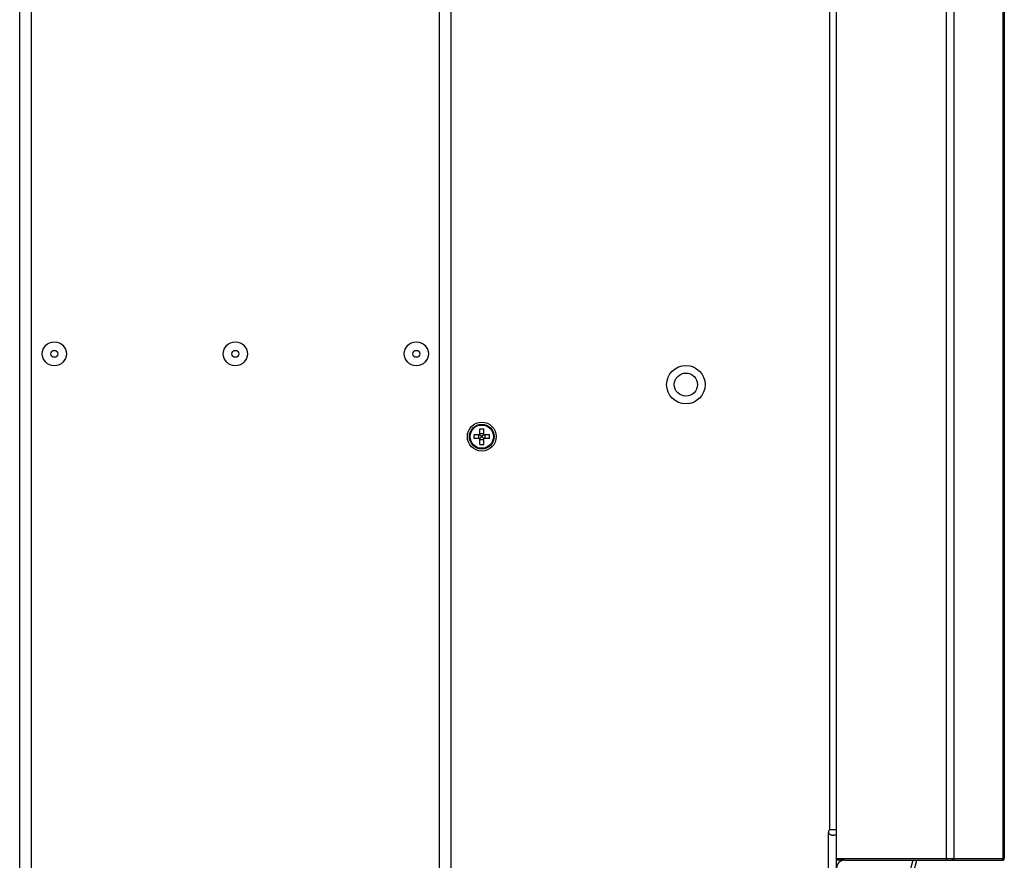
# Model space of a CAD drawing. Header units: millimetres. Extents: x 1158 to 2229, y -395 to 862.
# Tile 34 of 52: x 1957 to 2213, y 43 to 262. Entities that reach past the tile are written whole.
import ezdxf

# ---------------------------------------------------------------- set-up
doc = ezdxf.new("R2010")
doc.units = ezdxf.units.MM
doc.header["$LTSCALE"] = 30.734
doc.layers.get('0').update_dxf_attribs({"linetype": 'CONTINUOUS'})

msp = doc.modelspace()

# ---------------------------------------------------------------- linework, layer by layer
for p, q in [((1957.42, -30.08), (1957.42, 479.92)), ((1960.42, 479.92), (1960.42, -30.08)), ((2066.42, -0.08), (2066.42, 449.92)), ((2069.42, 448.42), (2069.42, 1.42)), ((2169.42, 448.42), (2169.42, 43.42)), ((2198.14, 43.42), (2198.14, 448.42)), ((2199.96, 448.42), (2199.96, 43.92)), ((2212.84, 43.92), (2212.84, 448.42)), ((2213.11, 448.42), (2213.11, 43.92)), ((2167.82, 51.42), (2167.82, 433.67)), ((2076.88, 153.92), (2075.42, 153.92)), ((2075.42, 152.92), (2075.42, 153.92)), ((2076.64, 152.92), (2076.64, 153.92)), ((2076.91, 153.93), (2077.33, 153.52)), ((2076.92, 155.42), (2077.92, 155.42)), ((2076.92, 153.96), (2076.92, 155.42)), ((2076.92, 154.21), (2077.92, 154.21)), ((2077.52, 153.52), (2077.33, 153.52)), ((2077.33, 153.52), (2077.33, 153.33)), ((2077.94, 153.93), (2077.52, 153.52)), ((2077.52, 153.33), (2077.52, 153.52)), ((2077.92, 153.96), (2077.92, 155.42)), ((2079.42, 153.92), (2077.96, 153.92)), ((2078.21, 153.92), (2078.21, 152.92)), ((2079.42, 152.92), (2079.42, 153.92)), ((2076.88, 152.92), (2075.42, 152.92)), ((2076.91, 152.91), (2077.33, 153.33)), ((2076.92, 151.42), (2076.92, 152.88)), ((2077.92, 152.63), (2076.92, 152.63)), ((2076.92, 151.42), (2077.92, 151.42)), ((2077.33, 153.33), (2077.52, 153.33)), ((2077.94, 152.91), (2077.52, 153.33)), ((2077.92, 151.42), (2077.92, 152.88)), ((2079.42, 152.92), (2077.96, 152.92)), ((2167.82, 51.42), (2169.42, 51.42)), ((2167.42, 24.92), (2167.42, 50.67)), ((2169.42, 49.92), (2168.81, 49.92)), ((2169.42, 43.92), (2213.11, 43.92)), ((2171.57, 43.42), (2169.42, 43.42)), ((2169.42, 43.42), (2169.42, 24.92)), ((2170.94, 43.42), (2171.02, 43.34)), ((2171.57, 43.42), (2190.29, 43.42)), ((2189.39, 43.42), (2178.14, 1.41)), ((2178.9, 0.4), (2190.42, 43.42)), ((2190.29, 43.42), (2212.61, 43.42))]:
    msp.add_line(p, q)
for points in [[(2167.42, 50.67), (2167.42, 50.64), (2167.43, 50.62), (2167.43, 50.59), (2167.44, 50.56), (2167.45, 50.53), (2167.46, 50.51), (2167.48, 50.48), (2167.49, 50.45), (2167.51, 50.42), (2167.54, 50.39), (2167.56, 50.36), (2167.6, 50.33), (2167.63, 50.29), (2167.67, 50.26), (2167.71, 50.23), (2167.76, 50.2), (2167.81, 50.17), (2167.87, 50.14), (2167.93, 50.11), (2167.99, 50.08), (2168.06, 50.06), (2168.13, 50.03), (2168.2, 50.01), (2168.27, 49.99), (2168.34, 49.98), (2168.42, 49.96), (2168.49, 49.95), (2168.55, 49.94), (2168.62, 49.93), (2168.69, 49.93), (2168.75, 49.92), (2168.81, 49.92)], [(2199.96, 43.92), (2199.95, 43.86), (2199.94, 43.79), (2199.92, 43.73), (2199.9, 43.67), (2199.86, 43.62), (2199.82, 43.57), (2199.78, 43.52), (2199.73, 43.49), (2199.68, 43.46), (2199.62, 43.44), (2199.56, 43.43), (2199.5, 43.42)], [(2212.38, 43.42), (2212.44, 43.43), (2212.5, 43.44), (2212.56, 43.46), (2212.61, 43.49), (2212.66, 43.52), (2212.71, 43.57), (2212.74, 43.62), (2212.78, 43.67), (2212.8, 43.73), (2212.82, 43.79), (2212.83, 43.86), (2212.84, 43.92)]]:
    msp.add_lwpolyline(points)
for centre, radius in [((1966.42, 174.92), 3.12), ((2013.42, 174.92), 3.12), ((2060.42, 174.92), 3.12), ((1966.42, 174.92), 0.9), ((2013.42, 174.92), 0.9), ((2060.42, 174.92), 0.9), ((2130.42, 166.92), 5), ((2130.42, 166.92), 3), ((2077.42, 153.42), 3.75), ((2077.42, 153.42), 3.22), ((2077.42, 153.42), 3.02)]:
    msp.add_circle(centre, radius)
for centre, radius, start, end in [((2076.88, 153.96), 0.04, 270, 360), ((2077.96, 153.96), 0.04, 180, 270), ((2076.88, 152.88), 0.04, 0, 90), ((2077.96, 152.88), 0.04, 90, 180), ((2168.17, 50.67), 0.75, 90, 180), ((2212.61, 43.92), 0.5, 270, 360), ((2171.42, 42.92), 2, 165.5108, 180), ((2171.57, 41.42), 2, 90, 180)]:
    msp.add_arc(centre, radius, start, end)

doc.saveas('drawing.dxf')
